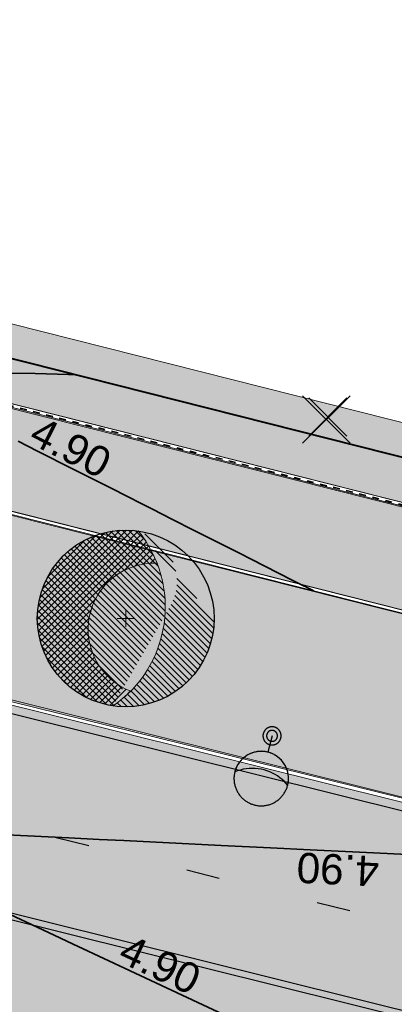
# Model space of a CAD drawing. Header units: metres. Extents: x 538891 to 1080079, y 6588829 to 13178720.
# Tile 242 of 256: x 539723 to 539734, y 6589356 to 6589385. Entities that reach past the tile are written whole.
import ezdxf

# ---------------------------------------------------------------- set-up
doc = ezdxf.new("R2010")
doc.units = ezdxf.units.M
doc.header["$LTSCALE"] = 0.4
doc.linetypes.add('#16_019061_PP_TL_liiklusskeem$0$921-50less', pattern=[10, 2.5, -7.5])
doc.linetypes.add('#9_VIA31', pattern=[1, 0.5, -0.5])
doc.layers.add('KOLDE PST', color=7, linetype='Continuous')
doc.styles.add('Swis721 Lt BT', font='swissl.ttf')

# ---------------------------------------------------------------- blocks, each defined once
blk = doc.blocks.new('#9_019061_PP_TL (2D)')
at = {"linetype": 'Continuous', "lineweight": 0, "true_color": 0xd6d6d6}
h = blk.add_hatch(color=254, dxfattribs=at)
h.paths.add_polyline_path([(538956.619, 6589596.418), (538956.399, 6589594.931), (538955.557, 6589591.017), (538954.133, 6589584.398), (538946.055, 6589550.904), (538946.132, 6589549.477), (538946.401, 6589548.074), (538946.857, 6589546.721), (538947.493, 6589545.441), (538948.296, 6589544.26), (538949.252, 6589543.199), (538950.343, 6589542.276), (538951.549, 6589541.511), (538969.575, 6589536.753), (538970.396, 6589536.527), (538971.211, 6589536.284), (538972.021, 6589536.023), (538972.826, 6589535.745), (538973.624, 6589535.451), (538974.416, 6589535.139), (538975.201, 6589534.81), (538975.979, 6589534.465), (538985.315, 6589530.203), (538985.898, 6589529.944), (538986.487, 6589529.698), (538987.081, 6589529.464), (538987.68, 6589529.243), (538988.283, 6589529.035), (538988.891, 6589528.839), (538989.502, 6589528.657), (538990.118, 6589528.487), (539013.921, 6589522.205), (539014.577, 6589522.037), (539015.238, 6589521.891), (539015.904, 6589521.768), (539016.573, 6589521.667), (539017.246, 6589521.589), (539017.92, 6589521.534), (539018.597, 6589521.501), (539019.273, 6589521.492), (539025.962, 6589521.511), (539026.834, 6589521.504), (539027.707, 6589521.478), (539028.578, 6589521.433), (539029.449, 6589521.369), (539030.318, 6589521.285), (539031.184, 6589521.183), (539032.049, 6589521.063), (539032.91, 6589520.923), (539044.818, 6589518.86), (539077.297, 6589513.225), (539077.296, 6589513.225), (539079.024, 6589512.918), (539080.749, 6589512.595), (539082.472, 6589512.256), (539084.191, 6589511.902), (539085.907, 6589511.533), (539087.62, 6589511.149), (539089.329, 6589510.749), (539091.034, 6589510.334), (539276.906, 6589464.221), (539339.994, 6589448.57), (539463.228, 6589417.997), (539592.906, 6589386.497), (539593.492, 6589386.288), (539594.022, 6589385.963), (539594.474, 6589385.536), (539594.828, 6589385.025), (539595.069, 6589384.452), (539595.187, 6589383.841), (539595.176, 6589383.219), (539595.038, 6589382.613), (539593.526, 6589378.182), (539596.74, 6589377.664), (539598.091, 6589381.525), (539598.409, 6589382.215), (539598.853, 6589382.833), (539599.405, 6589383.356), (539600.045, 6589383.765), (539600.751, 6589384.046), (539601.498, 6589384.189), (539602.258, 6589384.188), (539603.005, 6589384.044), (539622.839, 6589379.226), (539623.37, 6589379.093), (539623.9, 6589378.953), (539624.427, 6589378.805), (539624.953, 6589378.65), (539625.476, 6589378.489), (539625.997, 6589378.32), (539626.516, 6589378.144), (539627.032, 6589377.96), (539648.614, 6589370.134), (539669.021, 6589365.177), (539681.019, 6589364.914), (539681.156, 6589364.909), (539681.293, 6589364.901), (539681.429, 6589364.888), (539681.565, 6589364.872), (539681.701, 6589364.852), (539681.836, 6589364.829), (539681.97, 6589364.802), (539682.103, 6589364.771), (539700.86, 6589360.159), (539822.143, 6589329.985), (539839.249, 6589325.729), (539975.191, 6589291.908), (539998.095, 6589286.21), (540004.498, 6589284.617), (540014.909, 6589282.027), (540081.531, 6589265.452), (540091.239, 6589263.039), (540093.086, 6589262.702), (540094.957, 6589262.539), (540096.835, 6589262.552), (540098.704, 6589262.742), (540100.546, 6589263.105), (540102.346, 6589263.64), (540104.088, 6589264.342), (540105.757, 6589265.204), (540119.545, 6589273.167), (540135.021, 6589282.105), (540150.081, 6589290.803), (540150.8, 6589291.121), (540151.567, 6589291.295), (540152.353, 6589291.318), (540153.129, 6589291.189), (540153.866, 6589290.913), (540154.535, 6589290.499), (540155.112, 6589289.965), (540155.575, 6589289.329), (540156.315, 6589288.29), (540147.173, 6589305.886), (540145.5, 6589308.993), (540145.786, 6589308.19), (540145.939, 6589307.352), (540145.956, 6589306.5), (540145.835, 6589305.656), (540145.581, 6589304.843), (540145.199, 6589304.081), (540144.7, 6589303.39), (540144.097, 6589302.789), (540139.373, 6589298.966), (540138.753, 6589298.472), (540138.125, 6589297.988), (540137.49, 6589297.514), (540136.847, 6589297.051), (540136.197, 6589296.597), (540135.54, 6589296.154), (540134.875, 6589295.721), (540134.204, 6589295.299), (540108.475, 6589279.397), (540107.332, 6589278.725), (540106.161, 6589278.104), (540104.963, 6589277.536), (540103.741, 6589277.021), (540102.498, 6589276.561), (540101.236, 6589276.155), (540099.957, 6589275.807), (540098.663, 6589275.515), (540097.17, 6589275.246), (540095.667, 6589275.043), (540094.156, 6589274.907), (540092.641, 6589274.838), (540091.124, 6589274.835), (540089.608, 6589274.9), (540088.097, 6589275.031), (540086.593, 6589275.228), (540086.013, 6589275.334), (540071.045, 6589278.067), (540070.735, 6589278.133), (540045.334, 6589284.453), (540008.507, 6589293.615), (539981.797, 6589300.261), (539962.634, 6589305.028), (539854.991, 6589331.808), (539839.266, 6589335.721), (539795.802, 6589346.534), (539779.961, 6589350.475), (539747.852, 6589358.464), (539745.864, 6589358.958), (539683.743, 6589374.413), (539643.801, 6589384.116), (539626.573, 6589388.301), (539624.471, 6589388.811), (539620.584, 6589389.756), (539620.043, 6589389.891), (539619.504, 6589390.034), (539618.967, 6589390.184), (539618.432, 6589390.342), (539617.899, 6589390.508), (539617.369, 6589390.68), (539616.841, 6589390.861), (539616.316, 6589391.048), (539594.781, 6589398.905), (539574.375, 6589403.862), (539564.616, 6589406.232), (539550.32, 6589406.917), (539550.201, 6589406.924), (539550.082, 6589406.934), (539549.964, 6589406.946), (539549.846, 6589406.962), (539549.728, 6589406.98), (539549.611, 6589407.002), (539549.495, 6589407.026), (539549.379, 6589407.052), (539480.217, 6589423.853), (539479.286, 6589424.179), (539478.438, 6589424.681), (539477.705, 6589425.34), (539477.115, 6589426.131), (539476.692, 6589427.021), (539476.451, 6589427.978), (539476.404, 6589428.963), (539476.55, 6589429.938), (539476.921, 6589431.417), (539476.937, 6589431.486), (539476.954, 6589431.554), (539476.971, 6589431.622), (539476.989, 6589431.69), (539477.007, 6589431.758), (539477.025, 6589431.826), (539477.044, 6589431.894), (539477.062, 6589431.962), (539470.257, 6589433.641), (539470.218, 6589433.48), (539469.749, 6589431.55), (539469.425, 6589430.622), (539468.924, 6589429.776), (539468.268, 6589429.044), (539467.481, 6589428.454), (539466.594, 6589428.03), (539465.642, 6589427.787), (539464.66, 6589427.736), (539463.687, 6589427.878), (539425.886, 6589437.255), (539382.408, 6589445.676), (539380.499, 6589446.052), (539378.593, 6589446.44), (539376.689, 6589446.841), (539374.788, 6589447.254), (539372.89, 6589447.68), (539370.994, 6589448.117), (539369.102, 6589448.568), (539367.212, 6589449.03), (539341.679, 6589455.364), (539278.592, 6589471.015), (539243.813, 6589479.643), (539240.016, 6589480.586), (539092.72, 6589517.128), (539090.954, 6589517.558), (539089.184, 6589517.972), (539087.41, 6589518.37), (539085.633, 6589518.752), (539083.852, 6589519.119), (539082.069, 6589519.469), (539080.282, 6589519.804), (539078.492, 6589520.122), (539055.024, 6589524.192), (539045.026, 6589525.939), (539044.509, 6589526.046), (539043.994, 6589526.159), (539043.481, 6589526.279), (539042.969, 6589526.406), (539042.459, 6589526.54), (539041.95, 6589526.68), (539041.444, 6589526.827), (539040.939, 6589526.981), (539020.283, 6589533.423), (539020.124, 6589533.472), (539019.966, 6589533.52), (539019.806, 6589533.567), (539019.647, 6589533.614), (539019.487, 6589533.659), (539019.327, 6589533.704), (539019.167, 6589533.748), (539019.007, 6589533.79), (539001.446, 6589538.425), (539000.921, 6589538.556), (539000.392, 6589538.673), (538999.861, 6589538.775), (538999.327, 6589538.863), (538998.79, 6589538.937), (538998.252, 6589538.996), (538997.713, 6589539.04), (538997.172, 6589539.07), (538990.901, 6589539.331), (538989.82, 6589539.39), (538988.74, 6589539.479), (538987.664, 6589539.597), (538986.592, 6589539.744), (538985.523, 6589539.92), (538984.46, 6589540.125), (538983.403, 6589540.358), (538982.352, 6589540.621), (538976.477, 6589542.171), (538972.357, 6589543.376), (538966.367, 6589545.17), (538965.446, 6589545.541), (538964.553, 6589545.974), (538963.693, 6589546.469), (538962.869, 6589547.022), (538962.085, 6589547.631), (538961.346, 6589548.293), (538960.654, 6589549.004), (538960.014, 6589549.763), (538959.541, 6589550.426), (538959.111, 6589551.118), (538958.725, 6589551.837), (538958.386, 6589552.578), (538958.095, 6589553.339), (538957.853, 6589554.117), (538957.66, 6589554.909), (538957.518, 6589555.711), (538957.352, 6589556.833), (538957.228, 6589557.96), (538957.145, 6589559.091), (538957.105, 6589560.224), (538957.106, 6589561.358), (538957.15, 6589562.491), (538957.235, 6589563.621), (538957.363, 6589564.748), (538957.418, 6589565.229), (538957.476, 6589565.71), (538957.537, 6589566.19), (538957.6, 6589566.67), (538957.666, 6589567.15), (538957.735, 6589567.629), (538957.806, 6589568.108), (538957.881, 6589568.587), (538959.079, 6589575.298), (538962.064, 6589589.129), (538963.31, 6589594.998), (538960.215, 6589595.655)])
h.paths.add_polyline_path([(540045.416, 6589280.49), (540045.226, 6589280.442), (540045.049, 6589280.358), (540044.892, 6589280.241), (540044.76, 6589280.095), (540044.66, 6589279.927), (540044.594, 6589279.742), (540044.546, 6589279.548), (540044.517, 6589279.354), (540044.527, 6589279.159), (540044.575, 6589278.968), (540044.659, 6589278.791), (540044.776, 6589278.634), (540044.922, 6589278.503), (540045.09, 6589278.402), (540045.275, 6589278.336), (540051.097, 6589276.888), (540051.291, 6589276.859), (540051.487, 6589276.869), (540051.677, 6589276.917), (540051.854, 6589277.001), (540052.012, 6589277.118), (540052.143, 6589277.264), (540052.244, 6589277.432), (540052.309, 6589277.617), (540052.358, 6589277.811), (540052.386, 6589278.005), (540052.376, 6589278.201), (540052.328, 6589278.391), (540052.244, 6589278.568), (540052.127, 6589278.725), (540051.982, 6589278.857), (540051.813, 6589278.957), (540051.629, 6589279.023), (540045.806, 6589280.471), (540045.612, 6589280.5)])
h.paths.add_polyline_path([(540147.292, 6589298.631), (540147.101, 6589298.587), (540146.923, 6589298.506), (540141.727, 6589295.505), (540141.568, 6589295.391), (540141.434, 6589295.248), (540141.33, 6589295.081), (540141.261, 6589294.898), (540141.229, 6589294.704), (540141.236, 6589294.508), (540141.28, 6589294.317), (540141.361, 6589294.139), (540141.475, 6589293.98), (540141.618, 6589293.846), (540141.785, 6589293.742), (540141.968, 6589293.673), (540142.162, 6589293.641), (540142.358, 6589293.648), (540142.549, 6589293.692), (540142.727, 6589293.773), (540147.923, 6589296.774), (540148.082, 6589296.888), (540148.216, 6589297.031), (540148.32, 6589297.198), (540148.389, 6589297.381), (540148.421, 6589297.575), (540148.414, 6589297.77), (540148.37, 6589297.961), (540148.289, 6589298.14), (540148.174, 6589298.299), (540148.031, 6589298.433), (540147.865, 6589298.537), (540147.681, 6589298.606), (540147.488, 6589298.638)])
h.paths.add_polyline_path([(539856.185, 6589327.595), (539856.05, 6589327.565), (539855.923, 6589327.511), (539855.808, 6589327.435), (539855.709, 6589327.338), (539855.629, 6589327.225), (539855.571, 6589327.1), (539855.538, 6589326.966), (539855.529, 6589326.828), (539855.546, 6589326.691), (539855.588, 6589326.559), (539855.653, 6589326.437), (539855.74, 6589326.329), (539855.845, 6589326.239), (539855.965, 6589326.17), (539856.696, 6589325.841), (539857.433, 6589325.526), (539858.176, 6589325.226), (539858.925, 6589324.94), (539859.68, 6589324.668), (539860.439, 6589324.411), (539861.203, 6589324.168), (539861.972, 6589323.94), (539925.828, 6589308.054), (539926.022, 6589308.025), (539926.217, 6589308.035), (539926.407, 6589308.083), (539926.585, 6589308.167), (539926.742, 6589308.284), (539926.873, 6589308.43), (539926.974, 6589308.598), (539927.04, 6589308.783), (539927.088, 6589308.977), (539927.116, 6589309.171), (539927.106, 6589309.367), (539927.058, 6589309.557), (539926.974, 6589309.734), (539926.857, 6589309.891), (539926.712, 6589310.022), (539926.543, 6589310.123), (539926.359, 6589310.189), (539856.46, 6589327.579), (539856.323, 6589327.6)])
h.paths.add_polyline_path([(539798.462, 6589341.956), (539798.327, 6589341.926), (539798.2, 6589341.872), (539798.085, 6589341.795), (539797.986, 6589341.699), (539797.906, 6589341.586), (539797.849, 6589341.461), (539797.815, 6589341.327), (539797.806, 6589341.189), (539797.823, 6589341.051), (539797.865, 6589340.92), (539797.931, 6589340.798), (539798.017, 6589340.69), (539798.122, 6589340.6), (539798.242, 6589340.531), (539798.973, 6589340.202), (539799.71, 6589339.887), (539800.454, 6589339.587), (539801.203, 6589339.3), (539801.957, 6589339.029), (539802.716, 6589338.771), (539803.481, 6589338.529), (539804.249, 6589338.301), (539819.106, 6589334.605), (539819.32, 6589334.574), (539819.535, 6589334.585), (539819.744, 6589334.637), (539819.939, 6589334.73), (539820.112, 6589334.859), (539820.257, 6589335.019), (539820.367, 6589335.204), (539820.439, 6589335.407), (539820.471, 6589335.62), (539820.46, 6589335.836), (539820.407, 6589336.045), (539820.315, 6589336.239), (539820.186, 6589336.412), (539820.026, 6589336.557), (539819.841, 6589336.668), (539819.638, 6589336.74), (539798.737, 6589341.94), (539798.601, 6589341.961)])
h.paths.add_polyline_path([(539755.286, 6589352.671), (539755.096, 6589352.623), (539754.919, 6589352.539), (539754.762, 6589352.422), (539754.63, 6589352.277), (539754.53, 6589352.109), (539754.464, 6589351.924), (539754.416, 6589351.73), (539754.387, 6589351.536), (539754.397, 6589351.34), (539754.445, 6589351.15), (539754.529, 6589350.973), (539754.646, 6589350.816), (539754.792, 6589350.684), (539754.96, 6589350.584), (539755.145, 6589350.518), (539760.967, 6589349.069), (539761.161, 6589349.041), (539761.357, 6589349.051), (539761.547, 6589349.099), (539761.724, 6589349.183), (539761.881, 6589349.3), (539762.013, 6589349.445), (539762.113, 6589349.614), (539762.179, 6589349.798), (539762.227, 6589349.992), (539762.256, 6589350.186), (539762.246, 6589350.382), (539762.198, 6589350.572), (539762.114, 6589350.749), (539761.997, 6589350.907), (539761.851, 6589351.038), (539761.683, 6589351.138), (539761.498, 6589351.204), (539755.676, 6589352.653), (539755.482, 6589352.681)])
h.paths.add_polyline_path([(539642.542, 6589380.476), (539642.333, 6589380.422), (539642.139, 6589380.329), (539641.967, 6589380.199), (539641.823, 6589380.038), (539641.714, 6589379.853), (539641.642, 6589379.649), (539641.612, 6589379.436), (539641.624, 6589379.22), (539641.678, 6589379.011), (539641.772, 6589378.817), (539641.902, 6589378.645), (539642.062, 6589378.501), (539642.248, 6589378.392), (539642.452, 6589378.321), (539681.41, 6589368.857), (539681.548, 6589368.837), (539681.688, 6589368.843), (539681.825, 6589368.874), (539681.953, 6589368.931), (539682.068, 6589369.01), (539682.166, 6589369.11), (539682.245, 6589369.226), (539682.3, 6589369.354), (539682.331, 6589369.491), (539682.336, 6589369.631), (539682.314, 6589369.769), (539682.268, 6589369.901), (539682.197, 6589370.022), (539682.106, 6589370.128), (539681.996, 6589370.215), (539681.872, 6589370.28), (539680.245, 6589370.933), (539679.455, 6589371.235), (539678.659, 6589371.524), (539677.858, 6589371.799), (539677.053, 6589372.061), (539676.244, 6589372.31), (539675.43, 6589372.544), (539674.613, 6589372.765), (539673.792, 6589372.971), (539642.971, 6589380.458), (539642.757, 6589380.488)])
h.paths.add_polyline_path([(539565.669, 6589399.152), (539565.501, 6589399.089), (539565.354, 6589398.987), (539565.236, 6589398.853), (539565.155, 6589398.694), (539565.114, 6589398.52), (539565.116, 6589398.341), (539565.128, 6589398.247), (539565.153, 6589398.156), (539565.189, 6589398.068), (539565.237, 6589397.986), (539565.296, 6589397.912), (539565.364, 6589397.846), (539565.44, 6589397.79), (539565.524, 6589397.744), (539566.236, 6589397.414), (539566.957, 6589397.101), (539567.684, 6589396.804), (539568.418, 6589396.524), (539569.158, 6589396.261), (539569.905, 6589396.016), (539570.656, 6589395.788), (539571.413, 6589395.577), (539624.038, 6589382.793), (539624.232, 6589382.766), (539624.428, 6589382.777), (539624.618, 6589382.826), (539624.794, 6589382.911), (539624.951, 6589383.029), (539625.081, 6589383.175), (539625.181, 6589383.344), (539625.246, 6589383.529), (539625.293, 6589383.724), (539625.32, 6589383.918), (539625.309, 6589384.113), (539625.26, 6589384.303), (539625.175, 6589384.48), (539625.057, 6589384.636), (539624.911, 6589384.767), (539624.742, 6589384.867), (539624.557, 6589384.931), (539566.023, 6589399.15), (539565.846, 6589399.173)])
h.paths.add_polyline_path([(539480.808, 6589419.797), (539480.673, 6589419.766), (539480.545, 6589419.711), (539480.43, 6589419.633), (539480.332, 6589419.535), (539480.253, 6589419.42), (539480.197, 6589419.293), (539480.165, 6589419.158), (539480.158, 6589419.019), (539480.177, 6589418.881), (539480.222, 6589418.75), (539480.29, 6589418.628), (539480.379, 6589418.522), (539480.486, 6589418.433), (539480.608, 6589418.366), (539481.431, 6589418.017), (539482.26, 6589417.682), (539483.095, 6589417.363), (539483.935, 6589417.059), (539484.781, 6589416.77), (539485.633, 6589416.497), (539486.489, 6589416.239), (539487.349, 6589415.997), (539515.455, 6589409.17), (539515.669, 6589409.14), (539515.884, 6589409.152), (539516.093, 6589409.206), (539516.287, 6589409.299), (539516.46, 6589409.429), (539516.603, 6589409.59), (539516.713, 6589409.775), (539516.784, 6589409.979), (539516.814, 6589410.192), (539516.802, 6589410.408), (539516.748, 6589410.617), (539516.654, 6589410.811), (539516.525, 6589410.983), (539516.364, 6589411.127), (539516.178, 6589411.236), (539515.975, 6589411.307), (539481.084, 6589419.783), (539480.947, 6589419.803)])
h.paths.add_polyline_path([(539411.518, 6589436.162), (539411.379, 6589436.121), (539411.251, 6589436.053), (539411.138, 6589435.963), (539411.045, 6589435.852), (539410.975, 6589435.726), (539410.93, 6589435.588), (539410.913, 6589435.444), (539410.924, 6589435.3), (539410.961, 6589435.161), (539411.026, 6589435.031), (539411.113, 6589434.916), (539411.221, 6589434.82), (539411.346, 6589434.747), (539411.482, 6589434.698), (539424.542, 6589431.459), (539429.395, 6589430.255), (539429.589, 6589430.226), (539429.785, 6589430.236), (539429.975, 6589430.284), (539430.152, 6589430.369), (539430.309, 6589430.486), (539430.44, 6589430.631), (539430.541, 6589430.8), (539430.606, 6589430.984), (539430.654, 6589431.178), (539430.682, 6589431.373), (539430.672, 6589431.568), (539430.624, 6589431.759), (539430.54, 6589431.936), (539430.423, 6589432.093), (539430.278, 6589432.225), (539430.11, 6589432.326), (539429.925, 6589432.392), (539425.084, 6589433.591), (539411.805, 6589436.163), (539411.661, 6589436.176)])
at = {"linetype": 'Continuous', "lineweight": 0, "true_color": 0xffdf7f}
blk.add_hatch(color=41, dxfattribs=at).paths.add_polyline_path([(540078.003, 6589286.742), (539977.647, 6589311.778), (539969.908, 6589313.555), (539852.414, 6589342.431), (539846.47, 6589343.924), (539792.574, 6589357.385), (539787.216, 6589358.722), (539640.499, 6589395.8), (539628.265, 6589398.679), (539563.853, 6589414.964), (539555.977, 6589416.819), (539478.729, 6589436.237), (539478.412, 6589434.976), (539555.642, 6589415.563), (539563.534, 6589413.704), (539630.826, 6589396.691), (539632.563, 6589396.291), (539640.055, 6589394.571), (539786.85, 6589357.474), (539792.259, 6589356.124), (539846.155, 6589342.663), (539852.104, 6589341.168), (539969.597, 6589312.292), (539977.344, 6589310.514), (540019.725, 6589299.941), (540032.932, 6589296.647), (540077.689, 6589285.481), (540077.696, 6589285.479)])
at = {"linetype": 'Continuous', "lineweight": 0, "true_color": 0xadadad}
h = blk.add_hatch(color=253, dxfattribs=at)
edge = h.paths.add_edge_path()
edge.add_line((539477.763, 6589431.943), (539486.257, 6589429.808))
edge.add_line((539486.257, 6589429.808), (539486.111, 6589429.226))
edge.add_line((539486.111, 6589429.226), (539487.565, 6589428.86))
edge.add_line((539487.565, 6589428.86), (539487.712, 6589429.442))
edge.add_line((539487.712, 6589429.442), (539555.659, 6589412.363))
edge.add_line((539555.659, 6589412.363), (539562.756, 6589410.649))
edge.add_line((539562.756, 6589410.649), (539566.807, 6589409.679))
edge.add_line((539566.807, 6589409.679), (539620.112, 6589396.202))
edge.add_arc((539619.597, 6589394.166), 2.1, -13.6535, 75.8113, ccw=False)
edge.add_line((539621.638, 6589393.67), (539620.716, 6589389.878))
edge.add_line((539620.716, 6589389.878), (539624.409, 6589388.981))
edge.add_line((539624.409, 6589388.981), (539625.313, 6589392.701))
edge.add_arc((539627.353, 6589392.205), 2.1, 75.8112, 166.3466, ccw=False)
edge.add_line((539627.868, 6589394.241), (539632.602, 6589393.044))
edge.add_line((539632.602, 6589393.044), (539643.072, 6589390.611))
edge.add_line((539643.072, 6589390.611), (539786.037, 6589354.482))
edge.add_line((539786.037, 6589354.482), (539792.301, 6589352.918))
edge.add_line((539792.301, 6589352.918), (539845.344, 6589339.67))
edge.add_line((539845.344, 6589339.67), (539851.412, 6589338.146))
edge.add_line((539851.412, 6589338.146), (539860.749, 6589335.851))
edge.add_line((539860.749, 6589335.851), (539968.699, 6589309.321))
edge.add_line((539968.699, 6589309.321), (539969.227, 6589309.197))
edge.add_line((539969.227, 6589309.197), (539974.974, 6589307.85))
edge.add_line((539974.974, 6589307.85), (539975.888, 6589307.636))
edge.add_line((539975.888, 6589307.636), (539978.942, 6589306.92))
edge.add_line((539978.942, 6589306.92), (540047.125, 6589289.911))
edge.add_arc((540046.617, 6589287.873), 2.1, -13.971, 75.9922, ccw=False)
edge.add_line((540048.655, 6589287.366), (540047.815, 6589283.99))
edge.add_line((540047.815, 6589283.99), (540051.503, 6589283.073))
edge.add_line((540051.503, 6589283.073), (540052.341, 6589286.444))
edge.add_arc((540054.379, 6589285.937), 2.1, 75.9922, 166.029, ccw=False)
edge.add_line((540054.887, 6589287.974), (540076.817, 6589282.503))
edge.add_line((540076.817, 6589282.503), (540083.44, 6589280.809))
edge.add_line((540083.44, 6589280.809), (540088.494, 6589279.535))
edge.add_arc((540094.458, 6589303.195), 24.4, 255.8537, 302.8232)
edge.add_line((540107.684, 6589282.691), (540136.951, 6589301.569))
edge.add_arc((540138.089, 6589299.804), 2.1, 48.2667, 122.8232, ccw=False)
edge.add_line((540139.487, 6589301.372), (540137.771, 6589305.668))
edge.add_line((540137.771, 6589305.668), (540106.057, 6589285.212))
edge.add_arc((540094.458, 6589303.195), 21.4, 255.8537, 302.8232, ccw=False)
edge.add_line((540089.227, 6589282.444), (540083.948, 6589283.775))
edge.add_line((540083.948, 6589283.775), (540077.664, 6589285.384))
edge.add_line((540077.664, 6589285.384), (540032.908, 6589296.55))
edge.add_line((540032.908, 6589296.55), (540019.7, 6589299.844))
edge.add_line((540019.7, 6589299.844), (539977.321, 6589310.417))
edge.add_line((539977.321, 6589310.417), (539969.574, 6589312.195))
edge.add_line((539969.574, 6589312.195), (539852.079, 6589341.071))
edge.add_line((539852.079, 6589341.071), (539846.13, 6589342.566))
edge.add_line((539846.13, 6589342.566), (539792.234, 6589356.027))
edge.add_line((539792.234, 6589356.027), (539786.826, 6589357.377))
edge.add_line((539786.826, 6589357.377), (539640.031, 6589394.474))
edge.add_line((539640.031, 6589394.474), (539632.54, 6589396.194))
edge.add_line((539632.54, 6589396.194), (539630.802, 6589396.594))
edge.add_line((539630.802, 6589396.594), (539563.511, 6589413.607))
edge.add_line((539563.511, 6589413.607), (539555.618, 6589415.466))
edge.add_line((539555.618, 6589415.466), (539478.485, 6589434.855))
edge.add_line((539478.485, 6589434.855), (539477.763, 6589431.943))
at = {"color": 5, "linetype": 'Continuous', "lineweight": 40, "true_color": 0x0000ff}
blk.add_line((539684.408, 6589384.703), (539738.251, 6589371.096), dxfattribs=at)
at = {"color": 1, "linetype": 'Continuous', "lineweight": 9, "true_color": 0xff0000, "flags": 128}
for points in [[(539480.217, 6589423.853), (539549.379, 6589407.052, 0.414214), (539555.418, 6589410.731), (539555.77, 6589412.182), (539562.575, 6589410.538), (539562.409, 6589409.856, 0.414214), (539564.616, 6589406.232), (539594.781, 6589398.905), (539616.316, 6589391.048, 0.027891), (539620.584, 6589389.756), (539626.573, 6589388.301, 0.4673), (539632.744, 6589392.857), (539640.261, 6589391.107), (539640.045, 6589389.773, 0.391591), (539643.801, 6589384.116), (539683.743, 6589374.413), (539745.864, 6589358.958), (539747.852, 6589358.464), (539779.961, 6589350.475, 0.414214)], [(539480.252, 6589423.998), (539549.414, 6589407.198, 0.414214), (539555.272, 6589410.766), (539555.659, 6589412.363), (539562.756, 6589410.649), (539562.554, 6589409.82, 0.414214), (539564.651, 6589406.378), (539594.825, 6589399.049), (539616.367, 6589391.189, 0.027891), (539620.619, 6589389.901), (539626.608, 6589388.446, 0.478541), (539632.602, 6589393.044), (539640.431, 6589391.222), (539640.193, 6589389.749, 0.391591), (539643.836, 6589384.262), (539683.779, 6589374.559), (539745.849, 6589359.117), (539747.939, 6589358.596), (539779.997, 6589350.621, 0.414214)]]:
    blk.add_lwpolyline(points, format="xyb", dxfattribs=at)
at = {"color": 26, "linetype": 'Continuous', "lineweight": 9, "true_color": 0x7f1f00, "flags": 128}
for points in [[(539478.378, 6589434.84), (539555.609, 6589415.427), (539563.501, 6589413.568), (539630.793, 6589396.555), (539632.531, 6589396.155), (539640.022, 6589394.435), (539786.816, 6589357.338), (539792.225, 6589355.988), (539846.121, 6589342.527), (539852.07, 6589341.033), (539969.565, 6589312.156), (539977.312, 6589310.378), (540019.691, 6589299.806), (540032.898, 6589296.511), (540077.654, 6589285.345), (540083.938, 6589283.736), (540089.218, 6589282.406, 0.207862), (540106.079, 6589285.178), (540137.895, 6589305.701)], [(539478.412, 6589434.976), (539555.642, 6589415.563), (539563.534, 6589413.704), (539630.826, 6589396.691), (539632.563, 6589396.291), (539640.055, 6589394.571), (539786.85, 6589357.474), (539792.259, 6589356.124), (539846.155, 6589342.663), (539852.104, 6589341.168), (539969.597, 6589312.292), (539977.344, 6589310.514), (540019.725, 6589299.941), (540032.932, 6589296.647), (540077.689, 6589285.481), (540083.973, 6589283.872), (540089.252, 6589282.541, 0.207862), (540106.003, 6589285.296), (540137.819, 6589305.818)]]:
    blk.add_lwpolyline(points, format="xyb", dxfattribs=at)
at = {"color": 26, "linetype": '#9_VIA31', "lineweight": 35, "true_color": 0x7f1f00, "flags": 128}
blk.add_lwpolyline([(538967.148, 6589597.12), (538965.773, 6589591.531), (538963.436, 6589580.669, 0.090401), (538963.194, 6589573.008), (538965.83, 6589555.415, 0.276139), (538973.235, 6589546.397), (538977.322, 6589545.185), (538983.151, 6589543.647, 0.054191), (538991.031, 6589542.458), (538997.302, 6589542.197, -0.05419), (539002.245, 6589541.451), (539020.515, 6589536.63), (539037.121, 6589531.45, 0.091075), (539048.373, 6589530.086), (539075.144, 6589531.72, -0.076752), (539091.29, 6589530.226), (539160.926, 6589512.781), (539209.534, 6589500.512), (539288.549, 6589480.453, 0.019126), (539291.643, 6589479.792), (539316.116, 6589475.538), (539397.213, 6589455.141), (539432.331, 6589446.274), (539471.482, 6589436.614), (539478.395, 6589434.908), (539555.625, 6589415.495), (539563.518, 6589413.636), (539630.809, 6589396.623), (539632.547, 6589396.223), (539640.038, 6589394.503), (539786.833, 6589357.406), (539792.242, 6589356.056), (539846.138, 6589342.595), (539852.087, 6589341.1), (539969.581, 6589312.224), (539977.328, 6589310.446), (540019.708, 6589299.874), (540032.915, 6589296.579), (540077.671, 6589285.413), (540083.955, 6589283.804), (540089.235, 6589282.474, 0.207862), (540106.041, 6589285.237), (540137.857, 6589305.759)], format="xyb", dxfattribs=at)
at = {"color": 41, "linetype": 'Continuous', "lineweight": 9, "true_color": 0xffdf7f, "flags": 128}
for points in [[(539787.216, 6589358.722), (539640.499, 6589395.8), (539628.265, 6589398.679), (539563.853, 6589414.964), (539555.977, 6589416.819), (539478.729, 6589436.237)], [(539478.412, 6589434.976), (539555.642, 6589415.563), (539563.534, 6589413.704), (539630.826, 6589396.691), (539632.563, 6589396.291), (539640.055, 6589394.571), (539786.85, 6589357.474)]]:
    blk.add_lwpolyline(points, dxfattribs=at)
at = {"color": 251, "linetype": 'Continuous', "lineweight": 9, "true_color": 0x5b5b5b, "flags": 128}
blk.add_lwpolyline([(539487.712, 6589429.442), (539555.659, 6589412.363), (539562.756, 6589410.649), (539566.807, 6589409.679), (539620.112, 6589396.202, -0.41148), (539621.638, 6589393.67), (539620.716, 6589389.878), (539624.409, 6589388.981), (539625.313, 6589392.701, -0.416953), (539627.868, 6589394.241), (539632.602, 6589393.044), (539643.072, 6589390.611), (539786.037, 6589354.482)], format="xyb", dxfattribs=at)
blk.add_lwpolyline([(539786.826, 6589357.377), (539640.031, 6589394.474), (539632.54, 6589396.194), (539630.802, 6589396.594), (539563.511, 6589413.607), (539555.618, 6589415.466), (539478.485, 6589434.855)], dxfattribs=at)
at = {"color": 144, "linetype": 'Continuous', "lineweight": 9, "true_color": 0x007299, "flags": 128}
for points in [[(539757.588, 6589356.196), (539758.364, 6589359.317, 0.413133), (539756.914, 6589361.739), (539715.014, 6589372.327), (539714.769, 6589371.358), (539710.406, 6589372.46), (539710.651, 6589373.43), (539643.048, 6589390.514), (539640.415, 6589391.123)], [(539757.685, 6589356.172), (539758.461, 6589359.293, 0.413133), (539756.938, 6589361.836), (539714.941, 6589372.449), (539714.696, 6589371.479), (539710.527, 6589372.533), (539710.772, 6589373.502), (539643.072, 6589390.611), (539640.431, 6589391.222)]]:
    blk.add_lwpolyline(points, format="xyb", dxfattribs=at)
at = {"color": 5, "linetype": 'Continuous', "lineweight": 35, "true_color": 0x0000ff, "flags": 128}
for points in [[(539724.371, 6589374.604), (539724.223, 6589374.608), (539724.197, 6589374.609), (539724.161, 6589374.61), (539723.172, 6589374.635), (539722.476, 6589374.654)], [(539722.664, 6589372.625), (539723.242, 6589372.333), (539723.579, 6589372.162), (539723.967, 6589371.966), (539724.493, 6589371.699), (539724.95, 6589371.467), (539725.407, 6589371.236), (539725.934, 6589370.969), (539726.322, 6589370.772), (539726.659, 6589370.602), (539727.236, 6589370.309), (539727.901, 6589369.973), (539728.151, 6589369.846), (539728.368, 6589369.736), (539729.065, 6589369.383), (539729.222, 6589369.303), (539729.979, 6589368.919), (539730.851, 6589368.478), (539730.894, 6589368.456), (539730.93, 6589368.438), (539731.453, 6589368.173)], [(539741.716, 6589359.97), (539740.346, 6589360.037), (539737.761, 6589360.164), (539736.882, 6589360.207), (539735.256, 6589360.286), (539733.229, 6589360.386), (539731.343, 6589360.478), (539730.166, 6589360.536), (539728.698, 6589360.608), (539725.804, 6589360.75), (539725.075, 6589360.786), (539724.167, 6589360.83), (539720.266, 6589361.022), (539719.985, 6589361.035), (539719.635, 6589361.053), (539716.798, 6589361.192), (539719.47, 6589359.938), (539719.687, 6589359.836), (539720.093, 6589359.646), (539723.739, 6589357.935), (539724.301, 6589357.672), (539725.356, 6589357.177), (539728.007, 6589355.933), (539728.915, 6589355.507)]]:
    blk.add_lwpolyline(points, dxfattribs=at)
at = {"color": 5, "true_color": 0x0000ff, "char_height": 0.9, "attachment_point": 8, "line_spacing_factor": 1.004016, "style": 'Swis721 Lt BT'}
for insert, rotation in [((539724.02, 6589372.034), 333.1335), ((539732.193, 6589360.352), 177.1918), ((539726.688, 6589356.646), 334.8662)]:
    blk.add_mtext('4.90', dxfattribs=dict(at, insert=insert, rotation=rotation))
blk = doc.blocks.new('KOLDE PST TL')
at = {"color": 7}
blk.add_blockref('#9_019061_PP_TL (2D)', (0, 0), dxfattribs=at)
blk = doc.blocks.new('#13_Kolde pst HP -xref$0$puu 26')
at = {"linetype": 'Continuous', "lineweight": 5, "true_color": 0x5ec967}
h = blk.add_hatch(dxfattribs=at)
h.set_pattern_fill('#13_ANSI31', color=93, style=0, pattern_type=2)
h.set_pattern_definition([(135, (-218818.79068, -2639434.54431), (-0.0942926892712, -0.0942926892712), [])])
edge = h.paths.add_edge_path()
edge.add_arc((547044.584, 6598586.707), 3.57, -55.6186, 39.1739, ccw=False)
edge.add_line((547046.6, 6598583.76), (547048.295, 6598586.71))
edge.add_arc((547046.977, 6598587.468), 1.521, 330.115, 450)
edge.add_arc((547046.977, 6598586.361), 2.628, 90, 180)
edge.add_arc((547046.977, 6598586.361), 2.628, 180, 270)
edge.add_arc((547046.977, 6598586.361), 2.628, 270, 360)
edge.add_line((547049.605, 6598586.361), (547047.351, 6598588.962))
at = {"linetype": 'Continuous', "lineweight": 5, "true_color": 0x00cc66}
h = blk.add_hatch(dxfattribs=at)
h.set_pattern_fill('#13_ANSI31_1', color=112, style=0, pattern_type=2)
h.set_pattern_definition([(45, (-218818.79068, -2639434.54431), (-0.0942926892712, 0.0942926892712), [])])
edge = h.paths.add_edge_path()
edge.add_arc((547044.584, 6598586.707), 3.57, 21.2491, 39.1739)
edge.add_arc((547046.977, 6598586.361), 2.628, 81.8007, 180)
edge.add_arc((547046.977, 6598586.361), 2.628, 180, 261.7546)
edge.add_arc((547044.584, 6598586.707), 3.57, 304.3814, 315.4139)
edge.add_arc((547047.826, 6598586.037), 1.965, 168.3315, 249.1605, ccw=False)
edge.add_arc((547047.826, 6598586.037), 1.965, 87.5025, 168.3315, ccw=False)
at = {"color": 114, "linetype": 'Continuous', "lineweight": 5, "true_color": 0x00994c}
for p, q in [((547046.977, 6598586.107), (547046.977, 6598586.615)), ((547046.723, 6598586.361), (547047.231, 6598586.361))]:
    blk.add_line(p, q, dxfattribs=at)
at = {"color": 13, "linetype": 'Continuous', "lineweight": 30, "true_color": 0xd8524f, "flags": 128}
blk.add_lwpolyline([(547049.605, 6598586.361), (547049.592, 6598586.103), (547049.554, 6598585.848), (547049.491, 6598585.598), (547049.405, 6598585.355), (547049.294, 6598585.122), (547049.162, 6598584.901), (547049.008, 6598584.694), (547048.835, 6598584.503), (547048.644, 6598584.329), (547048.437, 6598584.176), (547048.215, 6598584.043), (547047.982, 6598583.933), (547047.74, 6598583.846), (547047.489, 6598583.783), (547047.234, 6598583.746), (547046.977, 6598583.733), (547046.719, 6598583.746), (547046.464, 6598583.783), (547046.214, 6598583.846), (547045.971, 6598583.933), (547045.738, 6598584.043), (547045.517, 6598584.176), (547045.31, 6598584.329), (547045.118, 6598584.503), (547044.945, 6598584.694), (547044.792, 6598584.901), (547044.659, 6598585.122), (547044.549, 6598585.355), (547044.462, 6598585.598), (547044.399, 6598585.848), (547044.361, 6598586.103), (547044.349, 6598586.361), (547044.361, 6598586.618), (547044.399, 6598586.873), (547044.462, 6598587.124), (547044.549, 6598587.366), (547044.659, 6598587.6), (547044.792, 6598587.821), (547044.945, 6598588.028), (547045.118, 6598588.219), (547045.31, 6598588.392), (547045.517, 6598588.546), (547045.738, 6598588.678), (547045.971, 6598588.789), (547046.214, 6598588.876), (547046.464, 6598588.938), (547046.719, 6598588.976), (547046.977, 6598588.989), (547047.234, 6598588.976), (547047.489, 6598588.938), (547047.74, 6598588.876), (547047.982, 6598588.789), (547048.215, 6598588.678), (547048.437, 6598588.546), (547048.644, 6598588.392), (547048.835, 6598588.219), (547049.008, 6598588.028), (547049.162, 6598587.821), (547049.294, 6598587.6), (547049.405, 6598587.366), (547049.491, 6598587.124), (547049.554, 6598586.873), (547049.592, 6598586.618)], close=True, dxfattribs=at)
at = {"color": 112, "linetype": 'Continuous', "lineweight": 5, "true_color": 0x00cc66, "flags": 128}
for points in [[(547046.6, 6598583.76, 0.209805), (547048.117, 6598586.196, 0.209805), (547047.351, 6598588.962)], [(547047.911, 6598588.001, 0.368072), (547045.901, 6598586.435, 0.368072), (547047.126, 6598584.2)]]:
    blk.add_lwpolyline(points, format="xyb", dxfattribs=at)
blk = doc.blocks.new('#13_Kolde pst HP -xref$0$likvideeritav')
at = {"color": 1, "linetype": 'Continuous', "lineweight": 25, "true_color": 0xff0000}
for p, q in [((0.707, -0.707), (-0.707, 0.707)), ((0.707, 0.707), (-0.707, -0.707))]:
    blk.add_line(p, q, dxfattribs=at)
blk = doc.blocks.new('#13_KOLDE TAIM (2D)')
at = {"linetype": 'Continuous', "lineweight": 0, "true_color": 0xc4f877}
for points in [[(539747.803, 6589358.776), (539747.939, 6589358.596), (539757.588, 6589356.196), (539758.364, 6589359.317), (539758.417, 6589359.642), (539758.365, 6589360.28), (539758.084, 6589360.914), (539757.792, 6589361.258), (539757.549, 6589361.453), (539757.016, 6589361.71), (539715.008, 6589372.302), (539714.303, 6589369.413), (539709.955, 6589370.497), (539710.651, 6589373.43), (539640.415, 6589391.123), (539640.193, 6589389.749), (539640.141, 6589388.657), (539640.331, 6589387.597), (539640.574, 6589386.949), (539640.839, 6589386.451), (539641.22, 6589385.912), (539641.728, 6589385.377), (539642.885, 6589384.601), (539645.463, 6589383.867), (539745.711, 6589359.151), (539745.849, 6589359.117), (539746.576, 6589359.451), (539747.454, 6589359.232)], [(539685.019, 6589387.129), (539684.408, 6589384.703), (539738.252, 6589371.097), (539738.863, 6589373.52), (539738.881, 6589373.516), (539739.105, 6589374.491), (539738.138, 6589374.735), (539737.527, 6589372.311), (539685.622, 6589385.428), (539686.234, 6589387.854), (539685.252, 6589388.102)]]:
    blk.add_hatch(color=71, dxfattribs=at).paths.add_polyline_path(points)
at = {"color": 71, "linetype": 'Continuous', "lineweight": 5, "true_color": 0xc4f877, "flags": 128}
blk.add_lwpolyline([(539757.016, 6589361.71), (539715.008, 6589372.302), (539714.303, 6589369.413), (539709.955, 6589370.497), (539710.651, 6589373.43), (539640.415, 6589391.123), (539640.193, 6589389.749), (539640.141, 6589388.657), (539640.331, 6589387.597), (539640.574, 6589386.949), (539640.839, 6589386.451), (539641.22, 6589385.912), (539641.728, 6589385.377), (539642.885, 6589384.601), (539645.463, 6589383.867), (539745.711, 6589359.151), (539745.849, 6589359.117), (539746.576, 6589359.451), (539747.454, 6589359.232), (539747.803, 6589358.776), (539747.939, 6589358.596), (539757.588, 6589356.196)], dxfattribs=at)
blk.add_lwpolyline([(539685.019, 6589387.129), (539684.408, 6589384.703), (539738.252, 6589371.097), (539738.863, 6589373.52), (539738.881, 6589373.516), (539739.105, 6589374.491), (539738.138, 6589374.735), (539737.527, 6589372.311), (539685.622, 6589385.428), (539686.234, 6589387.854), (539685.252, 6589388.102)], close=True, dxfattribs=at)
at = {"color": 1, "true_color": 0xff0000}
blk.add_blockref('#13_Kolde pst HP -xref$0$likvideeritav', (539731.825, 6589373.272), dxfattribs=at)
at = {"color": 92, "true_color": 0x00cc00}
blk.add_blockref('#13_Kolde pst HP -xref$0$puu 26', (-7321.115, -9219.004), dxfattribs=at)
blk = doc.blocks.new('Kolde pst Taim')
at = {"color": 13, "true_color": 0xff4646}
blk.add_blockref('#13_KOLDE TAIM (2D)', (0, 0), dxfattribs=at)
blk = doc.blocks.new('#15_019061_PP_ELV-4-01_v01_Puhas$0$A$C2D7D09D12')
at = {"color": 1, "linetype": 'Continuous', "lineweight": 25, "true_color": 0xff0000}
for p, q in [((0.035, 0.035), (1.171, 1.171)), ((0.035, 1.171), (1.171, 0.035))]:
    blk.add_line(p, q, dxfattribs=at)
blk = doc.blocks.new('#15_Kolde pst ELV-3 (2D)')
at = {"color": 1, "linetype": 'Continuous', "lineweight": 25, "true_color": 0xff0000}
blk.add_line((539730.213, 6589363.864), (539730.09, 6589363.379), dxfattribs=at)
at = {"color": 1, "linetype": 'Continuous', "lineweight": 25, "true_color": 0xff0000, "flags": 128}
for points in [[(539730.09, 6589363.379, 0.414214), (539729.106, 6589362.793)], [(539730.677, 6589362.395, 0.414214), (539730.09, 6589363.379)]]:
    blk.add_lwpolyline(points, format="xyb", dxfattribs=at)
blk.add_lwpolyline([(539730.677, 6589362.395), (539730.625, 6589362.455), (539730.569, 6589362.513), (539730.509, 6589362.569), (539730.445, 6589362.621), (539730.375, 6589362.671), (539730.301, 6589362.717), (539730.224, 6589362.758), (539730.144, 6589362.794), (539730.061, 6589362.825), (539729.977, 6589362.851), (539729.89, 6589362.871), (539729.803, 6589362.886), (539729.715, 6589362.894), (539729.627, 6589362.897), (539729.535, 6589362.894), (539729.445, 6589362.885), (539729.356, 6589362.87), (539729.27, 6589362.849), (539729.186, 6589362.823), (539729.106, 6589362.793)], dxfattribs=at)
at = {"color": 1, "linetype": 'Continuous', "lineweight": 25, "true_color": 0xff0000}
for points in [[(539730.17, 6589364.131), (539730.242, 6589364.142), (539730.377, 6589364.091), (539730.468, 6589363.978), (539730.491, 6589363.836), (539730.44, 6589363.7), (539730.327, 6589363.609), (539730.184, 6589363.586), (539730.049, 6589363.638), (539729.958, 6589363.75), (539729.935, 6589363.893), (539729.986, 6589364.028), (539730.099, 6589364.119), (539730.17, 6589364.131)], [(539730.187, 6589364.024), (539730.23, 6589364.031), (539730.311, 6589364), (539730.366, 6589363.933), (539730.38, 6589363.847), (539730.349, 6589363.766), (539730.282, 6589363.711), (539730.196, 6589363.697), (539730.115, 6589363.728), (539730.06, 6589363.796), (539730.046, 6589363.881), (539730.077, 6589363.962), (539730.144, 6589364.017), (539730.187, 6589364.024)], [(539730.691, 6589362.723), (539730.726, 6589362.508), (539730.571, 6589362.103), (539730.234, 6589361.829), (539729.806, 6589361.76), (539729.4, 6589361.915), (539729.126, 6589362.251), (539729.057, 6589362.68), (539729.212, 6589363.085), (539729.549, 6589363.359), (539729.977, 6589363.428), (539730.383, 6589363.274), (539730.657, 6589362.937), (539730.691, 6589362.723)]]:
    blk.add_open_spline(points, degree=2, dxfattribs=at)
at = {"color": 7}
blk.add_blockref('#15_019061_PP_ELV-4-01_v01_Puhas$0$A$C2D7D09D12', (539731.268, 6589372.743), dxfattribs=at)
blk = doc.blocks.new('Kolde pst EL')
at = {"color": 13, "true_color": 0xff4646}
blk.add_blockref('#15_Kolde pst ELV-3 (2D)', (0, 0), dxfattribs=at)
blk = doc.blocks.new('#16_Kolde TL (2D)')
at = {"color": 7, "linetype": 'Continuous', "lineweight": 30}
blk.add_line((539755.57, 6589350.155), (539697.91, 6589364.5), dxfattribs=at)
at = {"color": 7, "linetype": '#16_019061_PP_TL_liiklusskeem$0$921-50less', "lineweight": 30}
blk.add_line((539719.911, 6589361.808), (539756.222, 6589352.775), dxfattribs=at)
at = {"color": 2, "linetype": 'Continuous', "lineweight": 30, "true_color": 0xffff00, "flags": 128}
blk.add_lwpolyline([(539756.036, 6589356.17), (539747.707, 6589358.242), (539745.889, 6589358.695), (539683.684, 6589374.17), (539643.741, 6589383.873)], dxfattribs=at)
at = {"color": 7, "linetype": 'Continuous', "lineweight": 25, "flags": 128}
blk.add_lwpolyline([(539697.959, 6589364.694), (539742.005, 6589353.735, 0.078793), (539748.247, 6589353.194), (539749.98, 6589353.316, -0.078793), (539756.222, 6589352.775)], format="xyb", dxfattribs=at)
blk = doc.blocks.new('Kolde pst märgistus')
at = {"color": 13, "true_color": 0xff4646}
blk.add_blockref('#16_Kolde TL (2D)', (0, 0), dxfattribs=at)

msp = doc.modelspace()

# ---------------------------------------------------------------- block references
at = {"layer": 'KOLDE PST', "color": 7}
for name in ['KOLDE PST TL', 'Kolde pst märgistus', 'Kolde pst Taim', 'Kolde pst EL']:
    msp.add_blockref(name, (0, 0), dxfattribs=at)

doc.saveas('drawing.dxf')
